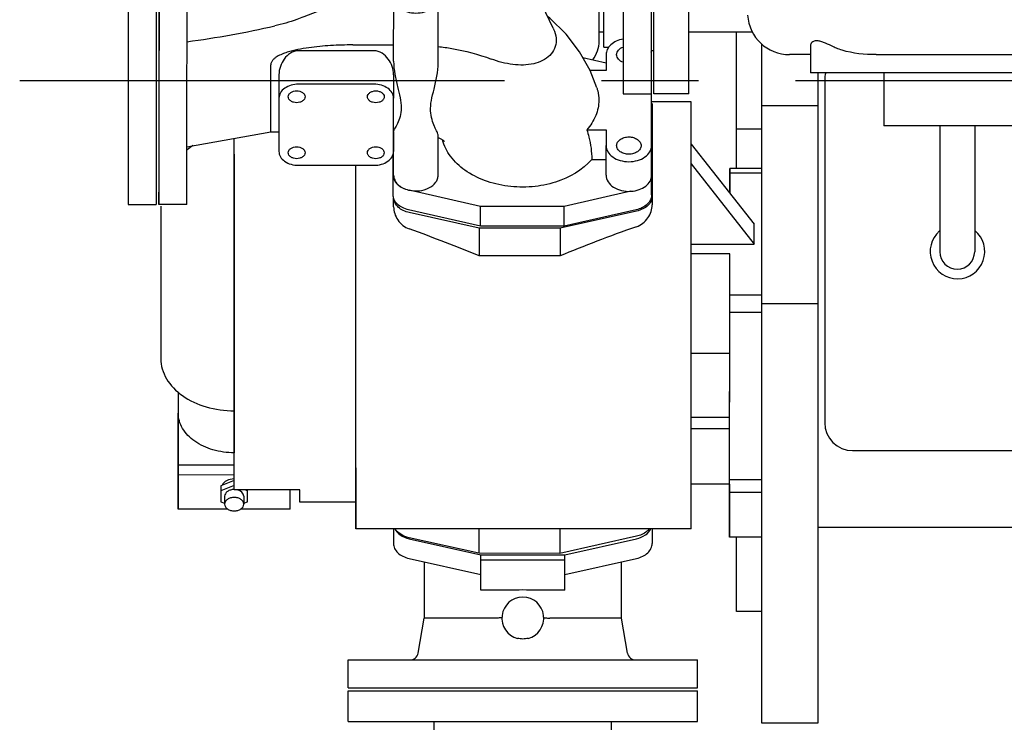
# Model space of a CAD drawing. Header units: millimetres. Extents: x 0 to 841, y 0 to 594.
# Tile 25 of 72: x 247 to 283, y 377 to 402. Entities that reach past the tile are written whole.
import ezdxf

# ---------------------------------------------------------------- set-up
doc = ezdxf.new("R2010")
doc.units = ezdxf.units.MM
doc.header["$LTSCALE"] = 46.255
doc.linetypes.add('CENTER', pattern=[0.6, 0.375, -0.075, 0.075, -0.075])
doc.linetypes.add('PHANTOM', pattern=[0.8, 0.45, -0.05, 0.1, -0.05, 0.1, -0.05])
for name, color, linetype in [('25007_060000_TLKS_KGS_V_ABL2', 7, 'CONTINUOUS'), ('25007_061000_TLKS_KGS_V_ABL3', 7, 'CONTINUOUS'), ('25007_634500_05_SIMPLE1_A_ABL36', 7, 'CONTINUOUS'), ('25007_634500_05_SIMPLE1_T1_A_PBL37', 7, 'CONTINUOUS'), ('25007_641000_05_SIMPLE1_E_ABL4', 7, 'CONTINUOUS'), ('25007_641000_05_SIMPLE1_T1_E_PBL21', 7, 'CONTINUOUS'), ('25007_641000_05_SIMPLE1_T2_E_PBL7', 7, 'CONTINUOUS'), ('25007_641000_05_SIMPLE1_T3_E_PBL5', 7, 'CONTINUOUS'), ('25007_641000_05_SIMPLE1_T4_E_PBL20', 7, 'CONTINUOUS'), ('25007_641000_05_SIMPLE1_T5_E_PBL6', 7, 'CONTINUOUS'), ('25007_644000_01_SIMPLE1_C_ABL24', 7, 'CONTINUOUS'), ('25007_644000_01_SIMPLE1_T1_C_PBL28', 7, 'CONTINUOUS'), ('25007_644000_01_SIMPLE1_T2_C_PBL25', 7, 'CONTINUOUS'), ('25007_765000_05_SIMPLE1_T1_X_PBL35', 7, 'CONTINUOUS'), ('25007_765000_05_SIMPLE1_T2_X_PBL34', 7, 'CONTINUOUS'), ('25007_765000_05_SIMPLE1_X_ABL33', 7, 'CONTINUOUS'), ('25007_842200_03_SIMPLE1_T1_X_PBL19', 7, 'CONTINUOUS'), ('25007_842200_03_SIMPLE1_X_ABL16', 7, 'CONTINUOUS'), ('25097_000000_TLKS_MARKETING_ABL1', 7, 'CONTINUOUS'), ('25097_000000_TRENNSTELLEN_TLKS_PBL67', 7, 'CONTINUOUS'), ('25097_030000_TLKS_V_ABL10', 7, 'CONTINUOUS'), ('25097_100000_TLKS_V_ABL38', 7, 'CONTINUOUS'), ('25097_111000_21_SIMPLE1_A_ABL45', 7, 'CONTINUOUS'), ('25097_111000_21_SIMPLE1_T1_A_PBL46', 7, 'CONTINUOUS'), ('25097_111200_24_SIMPLE1_T11_X_PBL567', 7, 'CONTINUOUS'), ('25097_111200_24_SIMPLE1_T9_X_PBL47', 7, 'CONTINUOUS'), ('25097_111200_24_SIMPLE1_X_ABL43', 7, 'CONTINUOUS'), ('new_view_1_VBL0', 7, 'CONTINUOUS')]:
    doc.layers.add(name, color=color, linetype=linetype)

# ---------------------------------------------------------------- blocks, each defined once
blk = doc.blocks.new('25007_641000_05_SIMPLE1_T3_E_PBL5', base_point=(261.246, 400.785))
at = {"layer": '25007_641000_05_SIMPLE1_T3_E_PBL5', "color": 7, "linetype": 'Continuous'}
for p, q in [((252.436, 405.53), (252.435, 406.563)), ((252.435, 406.563), (252.435, 405.657)), ((253.435, 406.563), (252.435, 406.563)), ((253.436, 405.658), (253.435, 406.563)), ((260.83, 406.223), (260.83, 405.941)), ((262.422, 405.94), (262.422, 406.223)), ((260.136, 405.941), (257.612, 404.954)), ((260.136, 405.941), (260.136, 403.254)), ((260.83, 405.941), (260.136, 405.941)), ((261.803, 405.94), (261.449, 405.94)), ((263.131, 405.94), (262.422, 405.94)), ((252.435, 405.657), (252.435, 404.911)), ((252.435, 405.656), (252.435, 405.657)), ((252.436, 404.953), (252.436, 405.53)), ((253.436, 404.952), (253.436, 405.658)), ((252.434, 404.782), (252.434, 403.223)), ((252.435, 404.911), (252.435, 404.784)), ((252.435, 404.784), (252.435, 404.782)), ((252.436, 403.223), (252.436, 404.953)), ((253.436, 403.223), (253.436, 404.952)), ((266.536, 401.864), (265.041, 405.005)), ((252.434, 403.223), (252.434, 403.222)), ((252.434, 403.222), (252.434, 402.475)), ((252.434, 403.221), (252.434, 403.222)), ((252.436, 403.095), (252.436, 403.223)), ((252.436, 402.348), (252.436, 403.095)), ((253.436, 402.476), (253.436, 403.223)), ((260.136, 403.254), (257.612, 402.267)), ((260.83, 403.254), (260.136, 403.254)), ((260.829, 400.684), (260.83, 403.254)), ((261.448, 402.689), (261.449, 403.254)), ((261.803, 403.254), (261.449, 403.254)), ((261.803, 402.689), (261.803, 403.254)), ((262.421, 400.623), (262.422, 403.254)), ((263.131, 403.254), (262.422, 403.254)), ((252.434, 402.347), (252.433, 399.779)), ((252.434, 402.475), (252.434, 402.347)), ((252.435, 399.651), (252.436, 402.348)), ((253.436, 402.167), (253.436, 402.476)), ((253.436, 401.381), (253.436, 402.167)), ((253.435, 399.779), (253.436, 401.381)), ((259.363, 401.268), (260.829, 401.267)), ((260.125, 401.061), (257.425, 401.061)), ((268.429, 400.919), (268.429, 400.353)), ((268.806, 400.918), (268.806, 400.919)), ((270.059, 397.666), (270.059, 400.918)), ((256.434, 398.162), (256.435, 400.551)), ((267.593, 400.821), (268.429, 400.632)), ((256.725, 400.202), (256.725, 399.365)), ((260.825, 400.202), (260.825, 399.365)), ((268.429, 400.353), (267.856, 400.353)), ((260.125, 399.86), (257.425, 399.86)), ((252.433, 399.777), (252.433, 399.031)), ((252.433, 399.776), (252.433, 399.777)), ((252.435, 398.904), (252.435, 399.651)), ((253.435, 398.904), (253.435, 399.779)), ((256.725, 399.365), (256.724, 397.456)), ((260.824, 397.455), (260.825, 399.365)), ((252.433, 399.031), (252.433, 398.903)), ((252.433, 398.904), (252.433, 398.903)), ((252.433, 398.903), (252.433, 397.343)), ((252.434, 397.173), (252.435, 398.904)), ((253.435, 397.625), (253.435, 398.904)), ((253.435, 397.625), (256.434, 398.162)), ((256.434, 398.162), (256.724, 398.162)), ((260.824, 398.161), (260.828, 398.161)), ((260.827, 396.606), (260.828, 398.186)), ((260.827, 398.161), (260.827, 397.455)), ((267.739, 398.232), (268.429, 398.232)), ((268.429, 398.232), (268.429, 397.666)), ((262.419, 396.606), (262.42, 398.023)), ((253.434, 396.596), (253.435, 397.625)), ((256.724, 397.456), (256.724, 397.456)), ((260.808, 396.612), (260.808, 397.362)), ((268.428, 396.605), (268.429, 397.666)), ((268.806, 397.666), (268.806, 397.666)), ((269.681, 397.666), (269.681, 397.666)), ((270.058, 396.604), (270.059, 397.666)), ((252.433, 397.343), (252.433, 397.173)), ((252.433, 397.341), (252.433, 397.343)), ((252.433, 397.173), (252.433, 396.469)), ((252.434, 396.468), (252.434, 397.173)), ((267.915, 397.17), (268.428, 397.17)), ((257.424, 396.961), (260.124, 396.96)), ((252.433, 396.469), (252.433, 396.468)), ((252.433, 396.468), (252.433, 395.563)), ((252.433, 395.563), (252.434, 396.468)), ((253.433, 395.563), (253.434, 396.596)), ((260.808, 395.905), (260.808, 396.612)), ((270.058, 395.903), (270.058, 396.604)), ((261.364, 396.074), (261.381, 396.07)), ((263.933, 395.492), (261.381, 396.07)), ((269.319, 396.031), (266.933, 395.491)), ((253.433, 395.563), (252.433, 395.563)), ((263.933, 394.785), (261.364, 395.366)), ((263.933, 394.785), (263.933, 395.492)), ((266.933, 395.491), (263.933, 395.492)), ((266.933, 394.784), (266.933, 395.491)), ((269.502, 395.365), (266.933, 394.784)), ((266.933, 394.784), (263.933, 394.785))]:
    blk.add_line(p, q, dxfattribs=at)
for points in [[(268.099, 399.732), (267.855, 400.354), (267.481, 401.022), (266.997, 401.653), (266.411, 402.23), (266.334, 402.287)], [(262.42, 397.961), (262.519, 397.909), (262.6, 397.856), (262.627, 397.835), (262.648, 397.815)]]:
    blk.add_lwpolyline(points, dxfattribs=at)
blk.add_ellipse((263.131, 404.597), major_axis=(2.005, -0.001), ratio=0.669973, start_param=-1.570552, end_param=1.571041, dxfattribs=at)
for points, knots in [([(262.422, 406.223), (262.422, 406.298), (262.373, 406.458), (262.188, 406.641), (261.927, 406.759), (261.626, 406.8), (261.325, 406.759), (261.064, 406.642), (260.878, 406.458), (260.83, 406.298), (260.83, 406.223)], [0, 0, 0, 0, 0.104727, 0.222326, 0.356022, 0.500016, 0.644005, 0.777691, 0.895279, 1, 1, 1, 1]), ([(261.188, 406.223), (261.188, 406.264), (261.215, 406.352), (261.317, 406.453), (261.46, 406.518), (261.626, 406.54), (261.792, 406.518), (261.935, 406.453), (262.037, 406.352), (262.063, 406.264), (262.063, 406.223)], [0, 0, 0, 0, 0.104724, 0.222315, 0.356007, 0.5, 0.643993, 0.777685, 0.895276, 1, 1, 1, 1]), ([(261.449, 405.94), (261.378, 405.962), (261.279, 406.016), (261.202, 406.131), (261.188, 406.193), (261.188, 406.223)], [0, 0, 0, 0, 0.542908, 0.779544, 1, 1, 1, 1]), ([(262.063, 406.223), (262.063, 406.193), (262.05, 406.13), (261.972, 406.016), (261.873, 405.962), (261.803, 405.94)], [0, 0, 0, 0, 0.220473, 0.457112, 1, 1, 1, 1]), ([(263.936, 405.18), (263.83, 405.18), (263.623, 405.152), (263.353, 405.03), (263.161, 404.84), (263.111, 404.674), (263.111, 404.597)], [0, 0, 0, 0, 0.287989, 0.555367, 0.790548, 1, 1, 1, 1]), ([(264.761, 404.596), (264.761, 404.674), (264.711, 404.84), (264.518, 405.03), (264.248, 405.152), (264.042, 405.18), (263.936, 405.18)], [0, 0, 0, 0, 0.209442, 0.444626, 0.712014, 1, 1, 1, 1]), ([(256.575, 404.637), (256.665, 404.658), (257.016, 404.744), (257.361, 404.856), (257.612, 404.954)], [0, 0, 0, 0, 0.253481, 1, 1, 1, 1]), ([(263.936, 405.074), (263.836, 405.074), (263.642, 405.049), (263.384, 404.941), (263.192, 404.773), (263.125, 404.623), (263.115, 404.55)], [0, 0, 0, 0, 0.284787, 0.551554, 0.789088, 1, 1, 1, 1]), ([(264.757, 404.549), (264.746, 404.622), (264.68, 404.772), (264.488, 404.941), (264.229, 405.049), (264.035, 405.074), (263.936, 405.074)], [0, 0, 0, 0, 0.210905, 0.448444, 0.715219, 1, 1, 1, 1]), ([(256.575, 404.637), (256.066, 404.52), (255.008, 404.448), (253.961, 404.522), (253.436, 404.576)], [0, 0, 0, 0, 0.497461, 1, 1, 1, 1]), ([(263.111, 404.597), (263.111, 404.52), (263.161, 404.354), (263.353, 404.163), (263.623, 404.041), (263.829, 404.013), (263.936, 404.013)], [0, 0, 0, 0, 0.209442, 0.444626, 0.712014, 1, 1, 1, 1]), ([(263.936, 404.013), (264.042, 404.013), (264.248, 404.041), (264.518, 404.163), (264.71, 404.353), (264.761, 404.519), (264.761, 404.596)], [0, 0, 0, 0, 0.287989, 0.555367, 0.790548, 1, 1, 1, 1]), ([(261.188, 402.971), (261.188, 403.001), (261.202, 403.064), (261.279, 403.178), (261.378, 403.232), (261.449, 403.254)], [0, 0, 0, 0, 0.220473, 0.457112, 1, 1, 1, 1]), ([(261.803, 403.254), (261.873, 403.232), (261.972, 403.178), (262.05, 403.063), (262.063, 403.001), (262.063, 402.971)], [0, 0, 0, 0, 0.542908, 0.779544, 1, 1, 1, 1]), ([(260.83, 402.971), (260.83, 402.897), (260.878, 402.736), (261.064, 402.553), (261.324, 402.435), (261.626, 402.394), (261.927, 402.435), (262.188, 402.553), (262.373, 402.736), (262.422, 402.896), (262.422, 402.971)], [0, 0, 0, 0, 0.104727, 0.222326, 0.356022, 0.500016, 0.644005, 0.777691, 0.895279, 1, 1, 1, 1]), ([(262.063, 402.971), (262.063, 402.93), (262.037, 402.842), (261.935, 402.741), (261.791, 402.676), (261.626, 402.654), (261.46, 402.677), (261.317, 402.741), (261.215, 402.842), (261.188, 402.93), (261.188, 402.971)], [0, 0, 0, 0, 0.104724, 0.222315, 0.356007, 0.5, 0.643993, 0.777685, 0.895276, 1, 1, 1, 1]), ([(253.435, 401.381), (253.964, 401.453), (255.016, 401.614), (256.058, 401.832), (256.575, 401.95)], [0, 0, 0, 0, 0.501122, 1, 1, 1, 1]), ([(257.612, 402.267), (257.529, 402.235), (257.19, 402.11), (256.841, 402.011), (256.575, 401.95)], [0, 0, 0, 0, 0.246393, 1, 1, 1, 1]), ([(266.536, 401.864), (266.553, 401.828), (266.611, 401.691), (266.642, 401.542), (266.642, 401.433)], [0, 0, 0, 0, 0.264714, 1, 1, 1, 1]), ([(259.363, 401.268), (259.1, 401.268), (258.575, 401.253), (257.92, 401.192), (257.467, 401.116), (257.211, 401.059), (257.021, 401.006), (256.835, 400.941), (256.686, 400.87), (256.577, 400.797), (256.504, 400.73), (256.449, 400.648), (256.435, 400.583), (256.435, 400.551)], [0, 0, 0, 0, 0.250275, 0.500518, 0.625655, 0.688229, 0.7508, 0.813358, 0.875865, 0.907107, 0.938279, 0.969278, 1, 1, 1, 1]), ([(266.642, 401.433), (266.642, 401.333), (266.603, 401.131), (266.424, 400.876), (266.158, 400.692), (265.713, 400.539), (265.069, 400.533), (264.567, 400.67), (264.316, 400.763)], [0, 0, 0, 0, 0.106868, 0.213266, 0.326011, 0.447509, 0.71278, 1, 1, 1, 1]), ([(269.039, 401.476), (268.955, 401.461), (268.797, 401.413), (268.597, 401.286), (268.462, 401.117), (268.429, 400.983), (268.429, 400.919)], [0, 0, 0, 0, 0.287334, 0.55036, 0.785084, 1, 1, 1, 1]), ([(257.425, 401.061), (257.324, 401.061), (257.12, 400.993), (256.902, 400.773), (256.761, 400.502), (256.725, 400.301), (256.725, 400.202)], [0, 0, 0, 0, 0.251001, 0.503483, 0.754472, 1, 1, 1, 1]), ([(260.825, 400.202), (260.825, 400.3), (260.789, 400.501), (260.649, 400.772), (260.43, 400.992), (260.226, 401.061), (260.125, 401.061)], [0, 0, 0, 0, 0.24553, 0.496517, 0.748997, 1, 1, 1, 1]), ([(262.421, 401.211), (262.585, 401.192), (263.229, 401.1), (263.862, 400.932), (264.316, 400.763)], [0, 0, 0, 0, 0.254655, 1, 1, 1, 1]), ([(268.806, 400.919), (268.806, 400.976), (268.862, 401.101), (268.974, 401.168), (269.038, 401.191)], [0, 0, 0, 0, 0.4559, 1, 1, 1, 1]), ([(269.038, 400.645), (268.974, 400.669), (268.862, 400.736), (268.806, 400.861), (268.806, 400.918)], [0, 0, 0, 0, 0.544119, 1, 1, 1, 1]), ([(260.829, 400.684), (260.829, 400.528), (260.862, 400.222), (260.961, 399.789), (261.063, 399.393), (261.117, 399.03), (261.075, 398.715), (260.989, 398.504), (260.918, 398.37), (260.874, 398.293), (260.843, 398.235), (260.828, 398.2), (260.828, 398.186)], [0, 0, 0, 0, 0.18196, 0.355714, 0.516671, 0.659067, 0.780029, 0.880741, 0.922491, 0.95716, 0.983392, 1, 1, 1, 1]), ([(262.42, 398.023), (262.42, 398.042), (262.408, 398.087), (262.379, 398.159), (262.34, 398.247), (262.274, 398.393), (262.189, 398.608), (262.131, 398.924), (262.173, 399.296), (262.32, 399.855), (262.421, 400.308), (262.421, 400.623)], [0, 0, 0, 0, 0.021271, 0.050904, 0.087521, 0.130024, 0.229879, 0.347807, 0.486519, 0.645741, 1, 1, 1, 1]), ([(257.425, 399.86), (257.335, 399.86), (257.16, 399.837), (256.931, 399.733), (256.768, 399.572), (256.725, 399.431), (256.725, 399.365)], [0, 0, 0, 0, 0.287942, 0.555311, 0.790515, 1, 1, 1, 1]), ([(260.825, 399.365), (260.825, 399.43), (260.782, 399.571), (260.619, 399.733), (260.39, 399.836), (260.215, 399.86), (260.125, 399.86)], [0, 0, 0, 0, 0.209492, 0.444686, 0.712046, 1, 1, 1, 1]), ([(257.06, 399.411), (257.06, 399.44), (257.078, 399.5), (257.148, 399.569), (257.246, 399.613), (257.36, 399.629), (257.474, 399.613), (257.572, 399.569), (257.642, 399.5), (257.66, 399.439), (257.66, 399.411)], [0, 0, 0, 0, 0.104747, 0.222352, 0.35604, 0.500016, 0.643988, 0.777665, 0.895259, 1, 1, 1, 1]), ([(259.89, 399.411), (259.89, 399.439), (259.908, 399.499), (259.978, 399.568), (260.076, 399.613), (260.19, 399.628), (260.304, 399.613), (260.402, 399.568), (260.472, 399.499), (260.49, 399.439), (260.49, 399.411)], [0, 0, 0, 0, 0.104747, 0.222352, 0.35604, 0.500016, 0.643988, 0.777665, 0.895259, 1, 1, 1, 1]), ([(268.099, 399.732), (268.111, 399.696), (268.15, 399.553), (268.168, 399.404), (268.168, 399.293)], [0, 0, 0, 0, 0.252973, 1, 1, 1, 1]), ([(257.66, 399.411), (257.66, 399.383), (257.642, 399.323), (257.572, 399.254), (257.474, 399.209), (257.36, 399.194), (257.246, 399.209), (257.148, 399.254), (257.078, 399.323), (257.06, 399.383), (257.06, 399.411)], [0, 0, 0, 0, 0.104747, 0.222352, 0.35604, 0.500016, 0.643988, 0.777665, 0.895259, 1, 1, 1, 1]), ([(260.49, 399.411), (260.49, 399.383), (260.472, 399.322), (260.402, 399.253), (260.304, 399.209), (260.19, 399.193), (260.076, 399.209), (259.978, 399.253), (259.908, 399.322), (259.89, 399.383), (259.89, 399.411)], [0, 0, 0, 0, 0.104747, 0.222352, 0.35604, 0.500016, 0.643988, 0.777665, 0.895259, 1, 1, 1, 1]), ([(268.168, 399.293), (268.168, 399.105), (268.088, 398.714), (267.872, 398.383), (267.739, 398.232)], [0, 0, 0, 0, 0.483356, 1, 1, 1, 1]), ([(267.739, 398.232), (267.768, 398.146), (267.87, 397.801), (267.915, 397.439), (267.915, 397.17)], [0, 0, 0, 0, 0.253294, 1, 1, 1, 1]), ([(267.915, 397.17), (267.585, 396.784), (266.847, 396.368), (265.779, 396.165), (264.912, 396.183), (264.09, 396.38), (263.381, 396.74), (262.845, 397.237), (262.634, 397.656), (262.58, 397.866)], [0, 0, 0, 0, 0.243428, 0.380299, 0.519671, 0.655301, 0.781837, 0.896368, 1, 1, 1, 1]), ([(268.806, 397.666), (268.806, 397.707), (268.833, 397.795), (268.935, 397.896), (269.078, 397.961), (269.244, 397.983), (269.409, 397.961), (269.553, 397.896), (269.655, 397.795), (269.681, 397.707), (269.681, 397.666)], [0, 0, 0, 0, 0.104721, 0.222309, 0.355995, 0.499984, 0.643978, 0.777674, 0.895273, 1, 1, 1, 1]), ([(256.724, 397.456), (256.724, 397.39), (256.767, 397.249), (256.93, 397.088), (257.159, 396.984), (257.334, 396.961), (257.424, 396.961)], [0, 0, 0, 0, 0.209492, 0.444686, 0.712046, 1, 1, 1, 1]), ([(257.059, 397.41), (257.059, 397.438), (257.078, 397.498), (257.147, 397.568), (257.246, 397.612), (257.359, 397.627), (257.473, 397.612), (257.571, 397.568), (257.641, 397.498), (257.659, 397.438), (257.659, 397.41)], [0, 0, 0, 0, 0.104747, 0.222352, 0.35604, 0.500016, 0.643988, 0.777665, 0.895259, 1, 1, 1, 1]), ([(257.659, 397.41), (257.659, 397.382), (257.641, 397.321), (257.571, 397.252), (257.473, 397.208), (257.359, 397.192), (257.246, 397.208), (257.147, 397.252), (257.077, 397.321), (257.059, 397.382), (257.059, 397.41)], [0, 0, 0, 0, 0.104747, 0.222352, 0.35604, 0.500016, 0.643988, 0.777665, 0.895259, 1, 1, 1, 1]), ([(259.889, 397.409), (259.889, 397.437), (259.908, 397.498), (259.977, 397.567), (260.076, 397.611), (260.189, 397.627), (260.303, 397.611), (260.401, 397.567), (260.471, 397.498), (260.489, 397.437), (260.489, 397.409)], [0, 0, 0, 0, 0.104747, 0.222352, 0.35604, 0.500016, 0.643988, 0.777665, 0.895259, 1, 1, 1, 1]), ([(260.489, 397.409), (260.489, 397.381), (260.471, 397.321), (260.401, 397.252), (260.303, 397.207), (260.189, 397.192), (260.076, 397.207), (259.977, 397.252), (259.907, 397.321), (259.889, 397.381), (259.889, 397.409)], [0, 0, 0, 0, 0.104747, 0.222352, 0.35604, 0.500016, 0.643988, 0.777665, 0.895259, 1, 1, 1, 1]), ([(260.124, 396.96), (260.214, 396.96), (260.389, 396.984), (260.618, 397.087), (260.782, 397.249), (260.824, 397.39), (260.824, 397.455)], [0, 0, 0, 0, 0.287942, 0.555311, 0.790515, 1, 1, 1, 1]), ([(268.429, 397.666), (268.429, 397.59), (268.478, 397.426), (268.668, 397.238), (268.935, 397.118), (269.244, 397.076), (269.552, 397.117), (269.819, 397.238), (270.009, 397.426), (270.059, 397.59), (270.059, 397.666)], [0, 0, 0, 0, 0.104727, 0.222326, 0.356022, 0.500016, 0.644005, 0.777691, 0.895279, 1, 1, 1, 1]), ([(269.681, 397.666), (269.681, 397.625), (269.654, 397.537), (269.553, 397.436), (269.409, 397.372), (269.244, 397.349), (269.078, 397.372), (268.935, 397.436), (268.833, 397.537), (268.806, 397.625), (268.806, 397.666)], [0, 0, 0, 0, 0.104721, 0.222309, 0.355995, 0.499984, 0.643978, 0.777674, 0.895273, 1, 1, 1, 1]), ([(260.808, 396.612), (260.808, 396.553), (260.838, 396.426), (260.96, 396.265), (261.142, 396.142), (261.287, 396.091), (261.364, 396.074)], [0, 0, 0, 0, 0.21638, 0.451296, 0.713385, 1, 1, 1, 1]), ([(260.827, 396.606), (260.827, 396.548), (260.856, 396.424), (260.973, 396.266), (261.149, 396.143), (261.289, 396.092), (261.364, 396.074)], [0, 0, 0, 0, 0.216972, 0.451993, 0.713733, 1, 1, 1, 1]), ([(261.381, 396.07), (261.501, 396.043), (261.748, 396.03), (262.088, 396.124), (262.31, 396.296), (262.404, 396.47), (262.419, 396.561), (262.419, 396.606)], [0, 0, 0, 0, 0.282232, 0.554153, 0.792281, 0.898712, 1, 1, 1, 1]), ([(268.428, 396.605), (268.428, 396.524), (268.485, 396.349), (268.696, 396.156), (268.988, 396.04), (269.208, 396.023), (269.319, 396.031)], [0, 0, 0, 0, 0.207964, 0.443885, 0.712881, 1, 1, 1, 1]), ([(269.319, 396.031), (269.417, 396.037), (269.604, 396.074), (269.846, 396.198), (270.015, 396.379), (270.058, 396.532), (270.058, 396.604)], [0, 0, 0, 0, 0.288255, 0.554019, 0.788776, 1, 1, 1, 1]), ([(261.364, 395.366), (261.287, 395.384), (261.141, 395.434), (260.96, 395.558), (260.838, 395.719), (260.808, 395.845), (260.808, 395.905)], [0, 0, 0, 0, 0.286607, 0.548699, 0.783617, 1, 1, 1, 1]), ([(270.058, 395.903), (270.058, 395.843), (270.028, 395.717), (269.906, 395.556), (269.724, 395.433), (269.579, 395.382), (269.502, 395.365)], [0, 0, 0, 0, 0.216397, 0.451312, 0.713394, 1, 1, 1, 1])]:
    blk.add_open_spline(points, degree=3, knots=knots, dxfattribs=at)
blk.add_open_spline([(270.059, 400.918), (270.059, 400.954), (270.054, 400.99), (270.045, 401.025)], degree=3, dxfattribs=at)
blk = doc.blocks.new('25007_641000_05_SIMPLE1_T5_E_PBL6', base_point=(251.835, 401.06))
at = {"layer": '25007_641000_05_SIMPLE1_T5_E_PBL6', "color": 7, "linetype": 'Continuous'}
for p, q in [((251.335, 406.56), (251.335, 395.56)), ((251.335, 406.56), (252.335, 406.56)), ((252.335, 406.56), (252.335, 395.56)), ((251.335, 395.56), (252.335, 395.56))]:
    blk.add_line(p, q, dxfattribs=at)
blk = doc.blocks.new('25007_641000_05_SIMPLE1_T2_E_PBL7', base_point=(263.25, 391.156))
at = {"layer": '25007_641000_05_SIMPLE1_T2_E_PBL7', "color": 7, "linetype": 'Continuous'}
for p, q in [((271.477, 399.237), (270.059, 399.237)), ((271.478, 397.802), (271.477, 399.237)), ((270.078, 399.075), (270.078, 395.549)), ((255.127, 394.053), (255.128, 397.928)), ((255.128, 397.353), (255.128, 397.928)), ((271.478, 396.918), (271.478, 397.802)), ((271.478, 397.714), (273.727, 394.851)), ((255.128, 397.353), (255.127, 393.64)), ((271.478, 397.007), (273.727, 394.144)), ((259.476, 389.991), (259.478, 396.96)), ((271.476, 389.989), (271.478, 396.918)), ((272.852, 396.848), (272.851, 395.966)), ((272.852, 395.965), (272.852, 396.848)), ((274, 396.847), (272.852, 396.848)), ((274, 396.68), (272.852, 396.68)), ((260.828, 395.479), (260.828, 395.782)), ((252.502, 395.497), (252.5, 390.034)), ((263.884, 394.711), (261.387, 395.268)), ((269.518, 395.319), (266.784, 394.71)), ((263.884, 394.711), (263.884, 393.717)), ((266.784, 394.71), (263.884, 394.711)), ((266.784, 394.71), (266.784, 393.716)), ((273.727, 394.144), (273.727, 394.851)), ((255.127, 392.262), (255.127, 394.053)), ((271.478, 394.144), (273.727, 394.144)), ((255.127, 393.64), (255.125, 388.177)), ((266.784, 393.716), (263.884, 393.717)), ((272.852, 393.787), (271.478, 393.788)), ((272.851, 391.408), (272.852, 393.787)), ((272.852, 391.69), (272.852, 393.787)), ((255.125, 386.137), (255.127, 392.262)), ((259.475, 386.136), (259.477, 392.261)), ((274, 392.314), (272.852, 392.314)), ((272.85, 385.256), (272.852, 391.69)), ((272.851, 390.228), (272.851, 391.408)), ((274, 391.69), (272.852, 391.69)), ((259.475, 385.394), (259.476, 389.991)), ((271.475, 387.531), (271.476, 389.989)), ((272.851, 390.228), (271.477, 390.228)), ((272.85, 387.531), (272.851, 390.228)), ((253.124, 388.836), (253.123, 388.194)), ((253.124, 388.835), (253.124, 388.089)), ((253.123, 388.194), (253.123, 384.659)), ((253.124, 386.232), (253.124, 388.089)), ((255.125, 388.177), (255.124, 386.674)), ((272.851, 387.937), (271.476, 387.938)), ((271.475, 385.392), (271.475, 387.542)), ((272.85, 387.531), (271.475, 387.531)), ((272.848, 385.546), (272.849, 387.531)), ((255.124, 386.232), (255.124, 386.674)), ((253.123, 384.659), (253.124, 386.232)), ((255.124, 386.232), (253.124, 386.232)), ((255.124, 385.353), (255.124, 386.232)), ((255.124, 385.49), (255.125, 386.137)), ((259.475, 386.136), (259.474, 384.912)), ((255.124, 385.878), (253.124, 385.879)), ((255.124, 385.682), (254.651, 385.489)), ((255.124, 385.505), (254.651, 385.312)), ((254.651, 385.489), (254.651, 384.924)), ((259.474, 383.958), (259.475, 385.394)), ((271.474, 383.956), (271.475, 385.392)), ((272.848, 385.546), (271.475, 385.547)), ((272.848, 385.546), (272.848, 383.655)), ((274, 385.711), (272.85, 385.711)), ((254.781, 385.118), (254.781, 384.835)), ((257.474, 385.352), (255.124, 385.353)), ((255.466, 385.118), (255.466, 384.835)), ((255.601, 385.312), (255.5, 385.353)), ((255.601, 384.924), (255.601, 385.353)), ((257.123, 384.658), (257.124, 385.352)), ((257.474, 385.032), (257.474, 385.352)), ((257.474, 384.912), (257.474, 385.032)), ((272.848, 383.655), (272.85, 385.256)), ((274, 385.256), (272.85, 385.256)), ((273.998, 383.655), (274, 385.256)), ((254.651, 384.924), (254.781, 384.87)), ((255.466, 384.869), (255.601, 384.924)), ((259.474, 384.912), (257.474, 384.912)), ((259.473, 384.912), (259.474, 383.958)), ((254.894, 384.658), (253.123, 384.659)), ((257.123, 384.658), (255.353, 384.658)), ((271.474, 383.956), (259.474, 383.958)), ((263.88, 383.077), (261.383, 383.634)), ((263.88, 383.957), (263.88, 383.077)), ((266.78, 383.957), (266.78, 383.076)), ((269.514, 383.685), (266.78, 383.076)), ((273.998, 383.655), (272.848, 383.655)), ((266.78, 383.076), (263.88, 383.077))]:
    blk.add_line(p, q, dxfattribs=at)
blk.add_arc((255.128, 395.495), 2.627, 124.1761, 130.2783, dxfattribs=at)
for centre, major_axis, ratio, start_param, end_param in [((253.496, 393.456), (15.522, -3.635), 0.211937, 0.888281, 1.087797), ((277.17, 393.452), (15.522, 3.629), 0.211933, 2.036097, 2.253214)]:
    blk.add_ellipse(centre, major_axis=major_axis, ratio=ratio, start_param=start_param, end_param=end_param, dxfattribs=at)
blk.add_open_spline([(270.063, 399.183), (270.073, 399.148), (270.078, 399.111), (270.078, 399.075)], degree=3, dxfattribs=at)
for points, knots in [([(261.387, 395.268), (261.313, 395.284), (261.172, 395.332), (260.994, 395.448), (260.87, 395.599), (260.834, 395.719), (260.829, 395.777)], [0, 0, 0, 0, 0.285192, 0.547362, 0.783402, 1, 1, 1, 1]), ([(270.078, 395.858), (270.078, 395.798), (270.048, 395.671), (269.925, 395.51), (269.742, 395.386), (269.596, 395.336), (269.518, 395.319)], [0, 0, 0, 0, 0.216282, 0.451179, 0.713332, 1, 1, 1, 1]), ([(260.828, 395.479), (260.828, 395.313), (260.94, 394.97), (261.223, 394.74), (261.387, 394.682)], [0, 0, 0, 0, 0.488662, 1, 1, 1, 1]), ([(269.518, 394.763), (269.681, 394.82), (269.964, 395.045), (270.078, 395.385), (270.078, 395.549)], [0, 0, 0, 0, 0.512436, 1, 1, 1, 1]), ([(252.5, 390.034), (252.5, 389.912), (252.535, 389.663), (252.747, 389.177), (253.271, 388.653), (254.13, 388.266), (254.787, 388.177), (255.125, 388.177)], [0, 0, 0, 0, 0.10358, 0.210924, 0.445668, 0.712554, 1, 1, 1, 1]), ([(255.124, 386.674), (254.866, 386.674), (254.367, 386.742), (253.712, 387.036), (253.313, 387.436), (253.151, 387.805), (253.124, 387.995), (253.124, 388.088)], [0, 0, 0, 0, 0.287437, 0.554323, 0.789074, 0.896421, 1, 1, 1, 1]), ([(255.124, 385.737), (255.031, 385.737), (254.858, 385.703), (254.72, 385.578), (254.691, 385.506)], [0, 0, 0, 0, 0.54533, 1, 1, 1, 1]), ([(255.123, 385.36), (255.079, 385.36), (254.994, 385.349), (254.882, 385.298), (254.802, 385.219), (254.781, 385.15), (254.781, 385.118)], [0, 0, 0, 0, 0.287949, 0.555298, 0.790494, 1, 1, 1, 1]), ([(255.466, 384.835), (255.466, 384.867), (255.445, 384.936), (255.366, 385.015), (255.253, 385.066), (255.124, 385.083), (254.994, 385.066), (254.882, 385.015), (254.802, 384.936), (254.781, 384.867), (254.781, 384.835)], [0, 0, 0, 0, 0.104741, 0.222335, 0.356012, 0.499984, 0.64396, 0.777648, 0.895253, 1, 1, 1, 1]), ([(255.466, 385.118), (255.466, 385.145), (255.452, 385.202), (255.371, 385.302), (255.273, 385.341), (255.206, 385.353)], [0, 0, 0, 0, 0.215779, 0.451731, 1, 1, 1, 1]), ([(254.781, 384.835), (254.781, 384.803), (254.802, 384.734), (254.882, 384.655), (254.994, 384.605), (255.124, 384.587), (255.253, 384.605), (255.365, 384.655), (255.445, 384.734), (255.466, 384.803), (255.466, 384.835)], [0, 0, 0, 0, 0.104741, 0.222335, 0.356012, 0.499984, 0.64396, 0.777648, 0.895253, 1, 1, 1, 1]), ([(261.383, 383.634), (261.277, 383.657), (261.085, 383.731), (260.932, 383.876), (260.884, 383.957)], [0, 0, 0, 0, 0.534378, 1, 1, 1, 1]), ([(269.976, 383.955), (269.951, 383.922), (269.825, 383.791), (269.65, 383.715), (269.514, 383.685)], [0, 0, 0, 0, 0.229353, 1, 1, 1, 1])]:
    blk.add_open_spline(points, degree=3, knots=knots, dxfattribs=at)
blk = doc.blocks.new('25007_641000_05_SIMPLE1_T4_E_PBL20', base_point=(265.45, 377.61))
at = {"layer": '25007_641000_05_SIMPLE1_T4_E_PBL20', "color": 7, "linetype": 'Continuous'}
for p, q in [((259.2, 377.06), (259.2, 378.16)), ((259.2, 378.16), (271.7, 378.16)), ((271.7, 377.06), (271.7, 378.16)), ((259.2, 377.06), (271.7, 377.06))]:
    blk.add_line(p, q, dxfattribs=at)
blk = doc.blocks.new('25007_641000_05_SIMPLE1_T1_E_PBL21', base_point=(265.45, 381.109))
at = {"layer": '25007_641000_05_SIMPLE1_T1_E_PBL21', "color": 7, "linetype": 'Continuous'}
for p, q in [((260.825, 383.958), (260.825, 383.43)), ((270.075, 383.956), (270.075, 383.43)), ((261.382, 383.598), (263.95, 383.02)), ((266.95, 383.02), (269.518, 383.598)), ((263.95, 381.76), (263.95, 383.02)), ((263.95, 383.02), (266.95, 383.02)), ((266.95, 381.76), (266.95, 383.02)), ((261.382, 382.891), (263.95, 382.313)), ((261.925, 382.769), (261.925, 380.76)), ((263.95, 382.843), (266.95, 382.843)), ((266.95, 382.313), (269.518, 382.891)), ((268.975, 380.76), (268.975, 382.769)), ((265.315, 381.76), (263.95, 381.76)), ((265.45, 381.77), (265.315, 381.76)), ((265.585, 381.76), (265.45, 381.77)), ((266.95, 381.76), (265.585, 381.76)), ((261.704, 379.508), (261.925, 380.76)), ((264.482, 380.76), (261.925, 380.76)), ((268.975, 380.76), (266.418, 380.76)), ((269.196, 379.508), (268.975, 380.76)), ((259.2, 378.26), (259.2, 379.26)), ((259.2, 379.26), (271.7, 379.26)), ((271.7, 378.26), (271.7, 379.26)), ((259.2, 378.26), (271.7, 378.26))]:
    blk.add_line(p, q, dxfattribs=at)
for centre, radius, start, end in [((265.45, 380.76), 0.75, 284.6201, 255.3803), ((261.409, 379.56), 0.3, 270, 350), ((269.491, 379.56), 0.3, 190, 270)]:
    blk.add_arc(centre, radius, start, end, dxfattribs=at)
for points, knots in [([(260.867, 383.957), (260.909, 383.867), (261.065, 383.704), (261.27, 383.623), (261.382, 383.598)], [0, 0, 0, 0, 0.462289, 1, 1, 1, 1]), ([(269.518, 383.598), (269.63, 383.623), (269.834, 383.703), (269.99, 383.866), (270.032, 383.955)], [0, 0, 0, 0, 0.537535, 1, 1, 1, 1]), ([(260.825, 383.43), (260.825, 383.37), (260.855, 383.243), (260.977, 383.082), (261.159, 382.959), (261.305, 382.908), (261.382, 382.891)], [0, 0, 0, 0, 0.216367, 0.451282, 0.713387, 1, 1, 1, 1]), ([(269.518, 382.891), (269.595, 382.908), (269.741, 382.959), (269.923, 383.082), (270.045, 383.243), (270.075, 383.37), (270.075, 383.43)], [0, 0, 0, 0, 0.286613, 0.548718, 0.783633, 1, 1, 1, 1]), ([(264.7, 380.779), (264.7, 380.777), (264.694, 380.773), (264.675, 380.769), (264.631, 380.764), (264.564, 380.761), (264.512, 380.76), (264.482, 380.76)], [0, 0, 0, 0, 0.025354, 0.080649, 0.286296, 0.603284, 1, 1, 1, 1]), ([(266.2, 380.779), (266.2, 380.777), (266.206, 380.773), (266.225, 380.769), (266.269, 380.764), (266.336, 380.761), (266.388, 380.76), (266.418, 380.76)], [0, 0, 0, 0, 0.025359, 0.080653, 0.2863, 0.603288, 1, 1, 1, 1])]:
    blk.add_open_spline(points, degree=3, knots=knots, dxfattribs=at)
for points in [[(265.45, 380.01), (265.386, 380.01), (265.322, 380.018), (265.261, 380.034)], [(265.639, 380.034), (265.578, 380.018), (265.514, 380.01), (265.45, 380.01)]]:
    blk.add_open_spline(points, degree=3, dxfattribs=at)
blk = doc.blocks.new('25007_641000_05_SIMPLE1_E_ABL4', base_point=(261.517, 391.81))
at = {"layer": '25007_641000_05_SIMPLE1_T1_E_PBL21'}
blk.add_blockref('25007_641000_05_SIMPLE1_T1_E_PBL21', (265.45, 381.109), dxfattribs=at)
at = {"layer": '25007_641000_05_SIMPLE1_T2_E_PBL7'}
blk.add_blockref('25007_641000_05_SIMPLE1_T2_E_PBL7', (263.25, 391.156), dxfattribs=at)
at = {"layer": '25007_641000_05_SIMPLE1_T3_E_PBL5'}
blk.add_blockref('25007_641000_05_SIMPLE1_T3_E_PBL5', (261.246, 400.785), dxfattribs=at)
at = {"layer": '25007_641000_05_SIMPLE1_T4_E_PBL20'}
blk.add_blockref('25007_641000_05_SIMPLE1_T4_E_PBL20', (265.45, 377.61), dxfattribs=at)
at = {"layer": '25007_641000_05_SIMPLE1_T5_E_PBL6'}
blk.add_blockref('25007_641000_05_SIMPLE1_T5_E_PBL6', (251.835, 401.06), dxfattribs=at)
blk = doc.blocks.new('25007_842200_03_SIMPLE1_T1_X_PBL19', base_point=(265.45, 371.202))
at = {"layer": '25007_842200_03_SIMPLE1_T1_X_PBL19', "color": 8, "linetype": 'PHANTOM'}
for p, q in [((259.2, 377.06), (259.2, 378.16)), ((259.2, 378.16), (271.7, 378.16)), ((271.7, 377.06), (271.7, 378.16)), ((259.2, 377.06), (271.7, 377.06)), ((262.275, 365.992), (262.275, 377.06)), ((268.625, 365.992), (268.625, 377.06)), ((259.2, 364.898), (259.2, 365.992)), ((271.7, 364.898), (271.7, 365.992))]:
    blk.add_line(p, q, dxfattribs=at)
for centre, start, end in [((259.269, 364.898), 180.027, 188.2479), ((271.631, 364.898), 351.7521, 359.973)]:
    blk.add_arc(centre, 0.069, start, end, dxfattribs=at)
for points, knots in [([(259.2, 365.992), (259.2, 366.025), (259.246, 366.077), (259.323, 366.123), (259.461, 366.184), (259.696, 366.251), (260.051, 366.325), (260.495, 366.393), (261.245, 366.482), (261.848, 366.528), (262.273, 366.555)], [0, 0, 0, 0, 0.03133, 0.055779, 0.087303, 0.172423, 0.286836, 0.429175, 0.597331, 1, 1, 1, 1]), ([(268.627, 366.555), (269.052, 366.528), (269.655, 366.482), (270.405, 366.393), (270.849, 366.325), (271.204, 366.251), (271.439, 366.184), (271.577, 366.123), (271.654, 366.077), (271.7, 366.025), (271.7, 365.992)], [0, 0, 0, 0, 0.402669, 0.570825, 0.713164, 0.827577, 0.912697, 0.944221, 0.96867, 1, 1, 1, 1]), ([(259.2, 365.992), (259.2, 365.968), (259.223, 365.93), (259.27, 365.893), (259.349, 365.847), (259.485, 365.794), (259.692, 365.735), (259.954, 365.679), (260.405, 365.601), (261.085, 365.519), (262.021, 365.441), (263.088, 365.383), (264.246, 365.347), (265.45, 365.335), (266.654, 365.347), (267.812, 365.383), (268.879, 365.441), (269.815, 365.519), (270.495, 365.601), (270.946, 365.679), (271.208, 365.735), (271.415, 365.794), (271.551, 365.847), (271.63, 365.893), (271.677, 365.93), (271.7, 365.968), (271.7, 365.992)], [0, 0, 0, 0, 0.005567, 0.009439, 0.014256, 0.026961, 0.043896, 0.065026, 0.090207, 0.151852, 0.226637, 0.31178, 0.404067, 0.5, 0.595933, 0.68822, 0.773363, 0.848148, 0.909793, 0.934974, 0.956104, 0.973039, 0.985744, 0.990561, 0.994433, 1, 1, 1, 1]), ([(262.275, 365.992), (262.275, 365.962), (262.337, 365.924), (262.418, 365.892), (262.579, 365.846), (262.842, 365.8), (263.233, 365.751), (263.708, 365.712), (264.456, 365.671), (265.45, 365.652), (266.444, 365.671), (267.192, 365.712), (267.667, 365.751), (268.058, 365.8), (268.321, 365.846), (268.482, 365.892), (268.563, 365.924), (268.625, 365.962), (268.625, 365.992)], [0, 0, 0, 0, 0.013791, 0.026508, 0.043461, 0.089807, 0.151513, 0.226374, 0.311602, 0.5, 0.688398, 0.773626, 0.848487, 0.910193, 0.956539, 0.973492, 0.986209, 1, 1, 1, 1]), ([(259.201, 364.888), (259.204, 364.864), (259.247, 364.809), (259.415, 364.717), (259.77, 364.617), (260.348, 364.514), (261.118, 364.422), (262.049, 364.345), (263.109, 364.288), (264.257, 364.253), (265.45, 364.241), (266.643, 364.253), (267.791, 364.288), (268.851, 364.345), (269.782, 364.422), (270.552, 364.514), (271.13, 364.617), (271.485, 364.717), (271.653, 364.809), (271.696, 364.864), (271.699, 364.888)], [0, 0, 0, 0, 0.005851, 0.014975, 0.045386, 0.092166, 0.153934, 0.228518, 0.313192, 0.404822, 0.5, 0.595178, 0.686808, 0.771482, 0.846066, 0.907834, 0.954614, 0.985025, 0.994149, 1, 1, 1, 1])]:
    blk.add_open_spline(points, degree=3, knots=knots, dxfattribs=at)
blk = doc.blocks.new('25007_842200_03_SIMPLE1_X_ABL16', base_point=(268.75, 358.68))
at = {"layer": '25007_842200_03_SIMPLE1_T1_X_PBL19'}
blk.add_blockref('25007_842200_03_SIMPLE1_T1_X_PBL19', (265.45, 371.202), dxfattribs=at)
blk = doc.blocks.new('25007_644000_01_SIMPLE1_T2_C_PBL25', base_point=(260.65, 409.24))
at = {"layer": '25007_644000_01_SIMPLE1_T2_C_PBL25', "color": 7, "linetype": 'Continuous'}
for p, q in [((260.15, 412.54), (260.15, 405.941)), ((260.15, 412.54), (261.15, 412.54)), ((261.15, 412.54), (261.15, 406.672))]:
    blk.add_line(p, q, dxfattribs=at)
blk = doc.blocks.new('25007_644000_01_SIMPLE1_T1_C_PBL28', base_point=(267.303, 406.803))
at = {"layer": '25007_644000_01_SIMPLE1_T1_C_PBL28', "color": 7, "linetype": 'Continuous'}
for p, q in [((272.9, 412.87), (272.9, 407.32)), ((272.9, 412.87), (273.356, 412.87)), ((261.4, 406.76), (261.4, 412.54)), ((261.4, 412.54), (261.625, 412.54)), ((261.625, 411.808), (261.625, 412.231)), ((270.875, 411.808), (270.875, 412.231)), ((272.75, 407.32), (272.75, 411.64)), ((272.75, 411.64), (272.9, 411.64)), ((261.25, 406.717), (261.25, 410.99)), ((261.25, 410.99), (261.4, 410.99)), ((271.15, 411.013), (272.75, 411.013)), ((270.466, 410.09), (272.75, 410.09)), ((262.35, 406.453), (262.35, 409.558)), ((270.14, 409.381), (270.048, 409.43)), ((270.469, 409.52), (270.211, 409.659)), ((271.39, 409.283), (272.75, 409.283)), ((271.39, 408.966), (272.75, 408.966)), ((270.04, 408.457), (270.14, 408.457)), ((271.39, 408.457), (272.75, 408.457)), ((263.775, 405.864), (263.775, 408.27)), ((264.475, 405.586), (264.475, 407.946)), ((268.35, 401.19), (268.35, 408.084)), ((268.181, 401.406), (268.181, 403.476)), ((268.181, 401.74), (268.35, 401.74)), ((268.35, 401.19), (268.531, 401.19))]:
    blk.add_line(p, q, dxfattribs=at)
for centre, radius, start, end in [((265.423, 412.231), 3.798, 179.786, 180), ((265.423, 412.231), 3.798, 180, 180.3816), ((267.077, 412.231), 3.798, 0, 0.214), ((267.077, 412.231), 3.798, 359.6184, 360), ((323.603, 404.36), 59.029, 176.58359, 178.87552), ((267.081, 401.403), 1.1, 322.7433, 360)]:
    blk.add_arc(centre, radius, start, end, dxfattribs=at)
for points, knots in [([(261.625, 411.808), (261.625, 411.534), (261.685, 410.982), (261.952, 410.188), (262.384, 409.458), (263.163, 408.601), (264.456, 407.827), (265.651, 407.617), (266.25, 407.617)], [0, 0, 0, 0, 0.119168, 0.239298, 0.361184, 0.485327, 0.739454, 1, 1, 1, 1]), ([(261.63, 412.045), (261.643, 411.778), (261.726, 411.244), (262.015, 410.483), (262.459, 409.786), (263.238, 408.971), (264.505, 408.239), (265.667, 408.039), (266.25, 408.039)], [0, 0, 0, 0, 0.119106, 0.239316, 0.361336, 0.485587, 0.739747, 1, 1, 1, 1]), ([(269.776, 409.518), (270.098, 409.862), (270.628, 410.654), (270.848, 411.585), (270.87, 412.045)], [0, 0, 0, 0, 0.505796, 1, 1, 1, 1]), ([(270.047, 409.416), (270.31, 409.758), (270.729, 410.523), (270.875, 411.385), (270.875, 411.808)], [0, 0, 0, 0, 0.504535, 1, 1, 1, 1]), ([(270.809, 411.135), (270.832, 411.115), (270.932, 411.045), (271.058, 411.013), (271.15, 411.013)], [0, 0, 0, 0, 0.24705, 1, 1, 1, 1]), ([(266.25, 408.039), (266.747, 408.039), (267.739, 408.184), (268.645, 408.616), (269.047, 408.893)], [0, 0, 0, 0, 0.504405, 1, 1, 1, 1]), ([(266.25, 407.617), (266.747, 407.617), (267.739, 407.762), (268.645, 408.193), (269.047, 408.47)], [0, 0, 0, 0, 0.504405, 1, 1, 1, 1]), ([(268.181, 403.476), (268.181, 404.161), (268.15, 405.651), (268.068, 407.139), (268.008, 407.941)], [0, 0, 0, 0, 0.460402, 1, 1, 1, 1])]:
    blk.add_open_spline(points, degree=3, knots=knots, dxfattribs=at)
blk = doc.blocks.new('25007_644000_01_SIMPLE1_C_ABL24', base_point=(266.753, 406.803))
at = {"layer": '25007_644000_01_SIMPLE1_T1_C_PBL28'}
blk.add_blockref('25007_644000_01_SIMPLE1_T1_C_PBL28', (267.303, 406.803), dxfattribs=at)
at = {"layer": '25007_644000_01_SIMPLE1_T2_C_PBL25'}
blk.add_blockref('25007_644000_01_SIMPLE1_T2_C_PBL25', (260.65, 409.24), dxfattribs=at)
blk = doc.blocks.new('25007_765000_05_SIMPLE1_T2_X_PBL34', base_point=(269.54, 404.52))
at = {"layer": '25007_765000_05_SIMPLE1_T2_X_PBL34', "color": 7, "linetype": 'Continuous'}
for p, q in [((269.04, 409.52), (269.04, 399.52)), ((269.04, 409.52), (270.04, 409.52)), ((270.04, 409.52), (270.04, 399.52)), ((269.04, 399.52), (270.04, 399.52))]:
    blk.add_line(p, q, dxfattribs=at)
blk = doc.blocks.new('25007_765000_05_SIMPLE1_T1_X_PBL35', base_point=(281.877, 412.445))
at = {"layer": '25007_765000_05_SIMPLE1_T1_X_PBL35', "color": 7, "linetype": 'Continuous'}
for p, q in [((270.14, 399.52), (270.14, 409.52)), ((271.39, 399.52), (271.39, 409.52)), ((273.665, 401.72), (271.39, 401.72)), ((275.74, 401.231), (275.74, 400.27)), ((270.14, 401.058), (270.04, 401.058)), ((275.74, 400.92), (274.99, 400.92)), ((278.085, 400.92), (283.895, 400.92)), ((286.24, 400.27), (275.74, 400.27)), ((278.365, 400.27), (278.365, 398.37)), ((271.39, 399.52), (270.14, 399.52)), ((283.615, 398.37), (278.365, 398.37)), ((280.365, 398.37), (280.365, 393.87)), ((281.615, 398.37), (281.615, 393.87))]:
    blk.add_line(p, q, dxfattribs=at)
for centre, radius, start, end in [((274.99, 402.42), 1.5, 183.2485, 270), ((280.99, 393.87), 0.625, 180, 360)]:
    blk.add_arc(centre, radius, start, end, dxfattribs=at)
for points, knots in [([(276.49, 401.231), (276.399, 401.277), (276.266, 401.342), (276.086, 401.402), (275.943, 401.425), (275.786, 401.387), (275.74, 401.277), (275.74, 401.231)], [0, 0, 0, 0, 0.347227, 0.505679, 0.643259, 0.843608, 1, 1, 1, 1]), ([(278.085, 400.92), (277.677, 400.92), (277.122, 400.971), (276.612, 401.17), (276.49, 401.231)], [0, 0, 0, 0, 0.749494, 1, 1, 1, 1])]:
    blk.add_open_spline(points, degree=3, knots=knots, dxfattribs=at)
blk = doc.blocks.new('25007_765000_05_SIMPLE1_X_ABL33', base_point=(269.54, 404.52))
at = {"layer": '25007_765000_05_SIMPLE1_T1_X_PBL35'}
blk.add_blockref('25007_765000_05_SIMPLE1_T1_X_PBL35', (281.8775, 412.445), dxfattribs=at)
at = {"layer": '25007_765000_05_SIMPLE1_T2_X_PBL34'}
blk.add_blockref('25007_765000_05_SIMPLE1_T2_X_PBL34', (269.54, 404.52), dxfattribs=at)
blk = doc.blocks.new('25007_634500_05_SIMPLE1_T1_A_PBL37', base_point=(274.55, 389.36))
at = {"layer": '25007_634500_05_SIMPLE1_T1_A_PBL37', "color": 7, "linetype": 'Continuous'}
for p, q in [((273.1, 396.848), (273.1, 401.72)), ((274, 377), (274, 401.299)), ((276, 399.089), (274, 399.089)), ((274, 398.258), (273.1, 398.258)), ((276, 392), (274, 392)), ((273.1, 381), (273.1, 383.655)), ((274, 381), (273.1, 381)), ((276, 377), (274, 377))]:
    blk.add_line(p, q, dxfattribs=at)
blk = doc.blocks.new('25007_634500_05_SIMPLE1_A_ABL36', base_point=(274.55, 389.36))
at = {"layer": '25007_634500_05_SIMPLE1_T1_A_PBL37'}
blk.add_blockref('25007_634500_05_SIMPLE1_T1_A_PBL37', (274.55, 389.36), dxfattribs=at)
blk = doc.blocks.new('25007_061000_TLKS_KGS_V_ABL3', base_point=(296.936, 410.327))
at = {"layer": '25007_634500_05_SIMPLE1_A_ABL36'}
blk.add_blockref('25007_634500_05_SIMPLE1_A_ABL36', (274.55, 389.36), dxfattribs=at)
at = {"layer": '25007_641000_05_SIMPLE1_E_ABL4'}
blk.add_blockref('25007_641000_05_SIMPLE1_E_ABL4', (261.517, 391.81), dxfattribs=at)
at = {"layer": '25007_644000_01_SIMPLE1_C_ABL24'}
blk.add_blockref('25007_644000_01_SIMPLE1_C_ABL24', (266.753, 406.803), dxfattribs=at)
at = {"layer": '25007_765000_05_SIMPLE1_X_ABL33'}
blk.add_blockref('25007_765000_05_SIMPLE1_X_ABL33', (269.54, 404.52), dxfattribs=at)
at = {"layer": '25007_842200_03_SIMPLE1_X_ABL16'}
blk.add_blockref('25007_842200_03_SIMPLE1_X_ABL16', (268.75, 358.68), dxfattribs=at)
blk = doc.blocks.new('25007_060000_TLKS_KGS_V_ABL2', base_point=(296.93625, 410.3275))
at = {"layer": '25007_061000_TLKS_KGS_V_ABL3'}
blk.add_blockref('25007_061000_TLKS_KGS_V_ABL3', (296.93625, 410.3275), dxfattribs=at)
blk = doc.blocks.new('25097_111200_24_SIMPLE1_T9_X_PBL47', base_point=(285.625, 393.875))
at = {"layer": '25097_111200_24_SIMPLE1_T9_X_PBL47', "color": 7, "linetype": 'Continuous'}
for p, q in [((294, 401), (287.469, 401)), ((276.25, 400), (276.25, 387.75)), ((295, 387.75), (295, 400)), ((277.25, 386.75), (294, 386.75))]:
    blk.add_line(p, q, dxfattribs=at)
for centre, start, end in [((294, 400), 0, 90), ((277.25, 400), 164.2551, 180), ((277.25, 387.75), 180, 270), ((294, 387.75), 270, 360)]:
    blk.add_arc(centre, 1, start, end, dxfattribs=at)
blk = doc.blocks.new('25097_111200_24_SIMPLE1_T11_X_PBL567', base_point=(280.991, 394.617))
at = {"layer": '25097_111200_24_SIMPLE1_T11_X_PBL567', "color": 7, "linetype": 'Continuous'}
blk.add_arc((281, 393.875), 0.975, 131.1334, 50.2932, dxfattribs=at)
blk = doc.blocks.new('25097_111200_24_SIMPLE1_X_ABL43', base_point=(381.875, 412.325))
at = {"layer": '25097_111200_24_SIMPLE1_T11_X_PBL567'}
blk.add_blockref('25097_111200_24_SIMPLE1_T11_X_PBL567', (280.991, 394.617), dxfattribs=at)
at = {"layer": '25097_111200_24_SIMPLE1_T9_X_PBL47'}
blk.add_blockref('25097_111200_24_SIMPLE1_T9_X_PBL47', (285.625, 393.875), dxfattribs=at)
blk = doc.blocks.new('25097_111000_21_SIMPLE1_T1_A_PBL46', base_point=(390.875, 413.875))
at = {"layer": '25097_111000_21_SIMPLE1_T1_A_PBL46', "color": 7, "linetype": 'Continuous'}
for p, q in [((276, 400.27), (276, 377)), ((504.85, 384), (276, 384))]:
    blk.add_line(p, q, dxfattribs=at)
blk = doc.blocks.new('25097_111000_21_SIMPLE1_A_ABL45', base_point=(390.875, 418.625))
at = {"layer": '25097_111000_21_SIMPLE1_T1_A_PBL46'}
blk.add_blockref('25097_111000_21_SIMPLE1_T1_A_PBL46', (390.875, 413.875), dxfattribs=at)
blk = doc.blocks.new('25097_100000_TLKS_V_ABL38', base_point=(390.375, 408.712))
at = {"layer": '25097_111000_21_SIMPLE1_A_ABL45'}
blk.add_blockref('25097_111000_21_SIMPLE1_A_ABL45', (390.875, 418.625), dxfattribs=at)
at = {"layer": '25097_111200_24_SIMPLE1_X_ABL43'}
blk.add_blockref('25097_111200_24_SIMPLE1_X_ABL43', (381.875, 412.325), dxfattribs=at)
blk = doc.blocks.new('25097_030000_TLKS_V_ABL10', base_point=(410.825225, 430.2391))
at = {"layer": '25097_100000_TLKS_V_ABL38'}
blk.add_blockref('25097_100000_TLKS_V_ABL38', (390.375, 408.7125), dxfattribs=at)
blk = doc.blocks.new('25097_000000_TLKS_MARKETING_ABL1', base_point=(412.293, 429.614))
at = {"layer": '25007_060000_TLKS_KGS_V_ABL2'}
blk.add_blockref('25007_060000_TLKS_KGS_V_ABL2', (296.936, 410.327), dxfattribs=at)
at = {"layer": '25097_030000_TLKS_V_ABL10'}
blk.add_blockref('25097_030000_TLKS_V_ABL10', (410.825, 430.239), dxfattribs=at)
blk = doc.blocks.new('25097_000000_TRENNSTELLEN_TLKS_PBL67', base_point=(380.331, 421.1))
at = {"layer": '25097_000000_TRENNSTELLEN_TLKS_PBL67', "color": 2, "linetype": 'CENTER'}
blk.add_line((247.45, 400), (513.213, 400), dxfattribs=at)
blk = doc.blocks.new('NEW_VIEW_1_VBL0', base_point=(417.367, 434.046))
at = {"layer": '25097_000000_TLKS_MARKETING_ABL1'}
blk.add_blockref('25097_000000_TLKS_MARKETING_ABL1', (412.293, 429.614), dxfattribs=at)
at = {"layer": '25097_000000_TRENNSTELLEN_TLKS_PBL67'}
blk.add_blockref('25097_000000_TRENNSTELLEN_TLKS_PBL67', (380.331, 421.1), dxfattribs=at)

msp = doc.modelspace()

# ---------------------------------------------------------------- block references
at = {"layer": 'new_view_1_VBL0'}
msp.add_blockref('NEW_VIEW_1_VBL0', (417.36735, 434.04605), dxfattribs=at)

doc.saveas('drawing.dxf')
